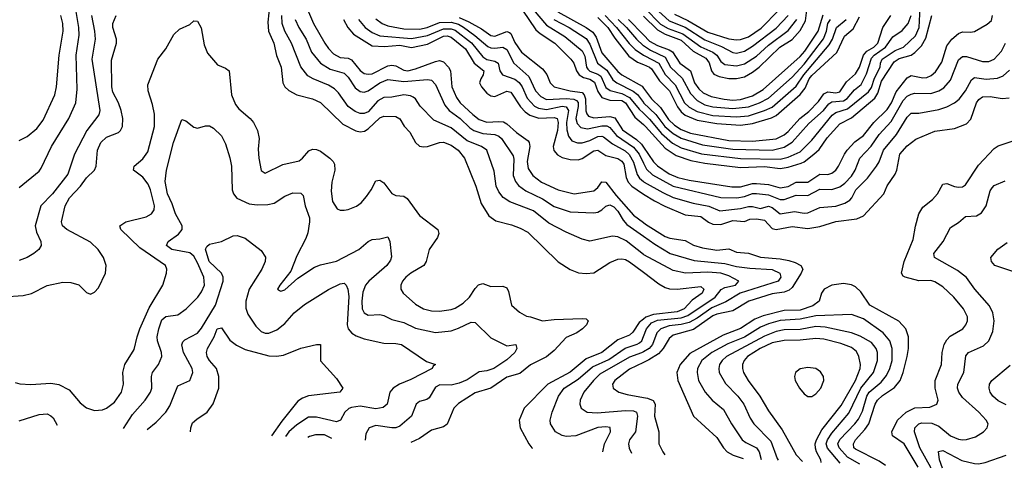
# Model space of a CAD drawing. Header units: inches. Extents: x 501365 to 657855, y 482276 to 547543.
# Tile 76 of 256: x 546852 to 551821, y 485627 to 487889. Entities that reach past the tile are written whole.
import ezdxf

# ---------------------------------------------------------------- set-up
doc = ezdxf.new("R2010")
doc.units = ezdxf.units.IN
doc.header["$MEASUREMENT"] = 0
doc.layers.add('A5448', color=7, linetype='Continuous')
doc.layers.add('A5458', color=7, linetype='Continuous')

msp = doc.modelspace()

# ---------------------------------------------------------------- linework, layer by layer
at = {"layer": 'A5448', "color": 5}
for points, elevation in [([(546850, 487042.4), (546950, 487125.5), (546960.6, 487139.4), (547012.6, 487250), (547100.8, 487390), (547135.3, 487470), (547142.3, 487537.7), (547137.3, 487710), (547152.2, 487810), (547151.1, 487850), (547137, 487930)], 2060), ([(548113.8, 487970), (548104.2, 487875.8), (548106.9, 487830), (548134.9, 487770), (548148, 487708), (548171.6, 487650), (548180.7, 487570), (548190.2, 487550), (548210.8, 487530.8), (548250, 487509.4), (548329.6, 487489.6), (548370, 487471.5), (548482.4, 487362.4), (548548.7, 487328.7), (548570, 487323.7), (548592.9, 487327.1), (548610, 487337.5), (548670, 487394.4), (548690, 487402.9), (548750, 487401), (548770, 487388.3), (548792.6, 487352.6), (548821, 487321), (548848.7, 487268.7), (548870, 487250.8), (548890, 487247), (548910, 487249.7), (548970, 487269.6), (548990, 487270.6), (549030, 487255.8), (549064.1, 487230), (549095.9, 487190), (549153.8, 487050), (549181.5, 486961.5), (549220.3, 486900.3), (549255.1, 486875.1), (549334.6, 486854.6), (549378.2, 486838.2), (549416.7, 486816.7), (549570, 486667.9), (549630, 486629.1), (549672.6, 486612.6), (549710, 486608.8), (549750, 486611.8), (549830, 486664), (549870, 486680.7), (549890, 486683.5), (549910, 486679.4), (549930, 486667.6), (550000, 486614.8)], 2020), ([(548310, 487928.9), (548335, 487870), (548392.2, 487770), (548410, 487743.1), (548436.1, 487716.1), (548470, 487698.2), (548510, 487693.9), (548526.3, 487686.3), (548570, 487632), (548590, 487617.7), (548610, 487613.3), (548630, 487616.4), (548710, 487656.4), (548730, 487659.6), (548750, 487655.4), (548790, 487633.5), (548810, 487631.2), (548850, 487640.5), (548950, 487678.6), (548970, 487683), (548990, 487676), (549015.5, 487650), (549026, 487630), (549032.4, 487550), (549055.6, 487495.6), (549075.4, 487470), (549138.3, 487410), (549170, 487385.2), (549210, 487371.3), (549270, 487375.8), (549293.1, 487373.1), (549310, 487364.1), (549359.3, 487319.3), (549418.1, 487278.1), (549423.6, 487270), (549425.8, 487250), (549412.9, 487172.9), (549418.1, 487138.1), (549442.3, 487102.3), (549486, 487070), (549570, 487030.1), (549650, 487011), (549750, 487025.2), (549770, 487042.1), (549790, 487071.5), (549810, 487069.1), (549861.7, 487001.7), (549950, 486902.5), (550000, 486865.6)], 2080), ([(549390, 487937.5), (549457.3, 487837.3), (549478.3, 487818.3), (549553.3, 487770), (549633.1, 487690), (549648.7, 487668.7), (549662.2, 487630), (549675.5, 487610), (549697.4, 487597.4), (549730, 487588.3), (549753.5, 487573.5), (549770, 487526.1), (549790, 487496.6), (549830, 487482.9), (549890, 487480.6), (549909.4, 487469.4), (549956.7, 487396.7), (550000, 487360)], 2220), ([(549413.9, 487973.9), (549510, 487860.4), (549603.6, 487803.6), (549690, 487731), (549704.1, 487704.1), (549712.8, 487650), (549719.1, 487639.1), (549728.8, 487628.8), (549770, 487613.8), (549783.9, 487603.9), (549810, 487547.3), (549832, 487532), (549890, 487517.2), (549930, 487496.6), (549977.8, 487437.8), (550000, 487416.6)], 2240), ([(549567.5, 487927.5), (549711.3, 487850), (549745.1, 487825.1), (549761.2, 487801.2), (549790, 487722.2), (549870, 487626.8), (549890, 487610.1), (549992.9, 487552.9), (550000, 487543.4)], 2280), ([(546770, 486491.5), (546870, 486497.6), (546911.6, 486508.4), (546990, 486549.1), (547070, 486564.9), (547110, 486563.9), (547150, 486551.3), (547190, 486513), (547210, 486504.4), (547230, 486514), (547250, 486536.4), (547285.4, 486610), (547288.5, 486650), (547275.5, 486690), (547247.9, 486730), (547210, 486766.9), (547090.7, 486830.7), (547067.5, 486850), (547063.2, 486870), (547081.9, 486950), (547103.5, 486990), (547159.2, 487050), (547190, 487091), (547230.4, 487129.6), (547237.3, 487150), (547244, 487230), (547260.9, 487270), (547290, 487296.8), (547350, 487319.5), (547361.6, 487330), (547370.9, 487350), (547372.6, 487390), (547364.3, 487430), (547349.9, 487470), (547322.6, 487522.6), (547316.2, 487550), (547315.1, 487684.9), (547341.4, 487770), (547340.2, 487790), (547322, 487850), (547322.8, 487870), (547339.4, 487910)], 2020), ([(546830, 486059), (546852.2, 486052.2), (546908.3, 486048.3), (547010, 486056), (547050, 486048.6), (547101.8, 486021.8), (547157.1, 485957.1), (547190, 485931.5), (547230, 485918.5), (547270, 485921.3), (547290, 485929.1), (547330, 485960.7), (547366.5, 486010), (547375.6, 486050), (547372.3, 486110), (547383, 486150), (547430, 486225.7), (547444.2, 486290), (547458.7, 486330), (547505.1, 486434.9), (547574.2, 486550), (547593.3, 486610), (547594.6, 486630), (547588.6, 486650), (547458.6, 486738.6), (547362.9, 486830), (547356.9, 486850), (547387, 486870), (547490, 486894.2), (547517.4, 486910), (547530.7, 486930), (547531.7, 486950), (547512.2, 487030), (547500.1, 487060.1), (547474.3, 487094.3), (547425.6, 487130), (547429.8, 487150), (547472.7, 487187.3), (547498.1, 487221.9), (547532.7, 487350), (547532.2, 487412.2), (547521.8, 487461.8), (547499.9, 487530), (547499.4, 487560.6), (547548.8, 487690), (547590, 487742), (547630, 487814.4), (547658.8, 487841.2), (547710, 487864.6), (547730, 487883), (547750, 487881.6), (547767.8, 487847.8), (547782.7, 487762.7), (547800.3, 487720.3), (547850, 487660.5), (547890, 487644.6), (547909.2, 487630), (547920.9, 487510), (547940.3, 487460.3), (547958.4, 487438.4), (548015, 487390), (548031.5, 487370), (548052.8, 487330), (548059.8, 487290), (548056.2, 487236.2), (548059.2, 487190), (548070, 487127.7), (548090, 487114.9), (548180.7, 487159.3), (548262.4, 487177.6), (548279.8, 487190), (548311.8, 487228.2), (548330, 487236.6), (548350, 487234.6), (548370, 487225), (548417.1, 487190), (548433.9, 487173.9), (548440.6, 487160.6), (548442.7, 487130), (548427.6, 487070), (548423.3, 487023.3), (548431.4, 486971.4), (548454.9, 486934.9), (548470, 486927.9), (548490, 486927.5), (548510, 486930.8), (548551.5, 486948.5), (548574.5, 486965.5), (548603, 486997), (548626.3, 487030), (548650, 487076), (548670, 487078.8), (548690, 487066.4), (548730, 487012.4), (548750, 487002.9), (548790, 486998.6), (548807.8, 486987.8), (548870, 486900.8), (548962.3, 486830), (548967.2, 486810), (548960.5, 486790), (548918.8, 486730), (548903.1, 486670), (548891.6, 486650), (548825.2, 486610), (548800.7, 486590), (548784.5, 486570), (548775.8, 486550), (548775.6, 486530), (548787.4, 486510), (548850, 486454), (548890, 486431), (548930, 486420.5), (548970, 486419.5), (549030, 486426.6), (549050, 486433.3), (549090, 486459.8), (549122.1, 486490), (549150, 486533), (549168.1, 486551.9), (549190, 486557.8), (549230, 486542.8), (549290, 486545.8), (549310, 486536), (549318.1, 486518.1), (549334, 486450), (549373.5, 486413.5), (549410, 486393.2), (549430, 486390.8), (549490, 486370.8), (549550, 486377.6), (549690, 486381.5), (549710, 486379.6), (549721.1, 486370), (549712.3, 486350), (549692.4, 486330), (549664.2, 486310), (549610, 486286.6), (549550, 486221.2), (549510, 486187.8), (549430, 486148.2), (549375.5, 486104.5), (549310, 486085.5), (549230, 486030.4), (549150, 486006.7), (549066.3, 485953.7), (549043.2, 485930), (549010, 485848.7), (548990, 485836.5), (548930, 485819.1), (548870, 485777.2), (548825.1, 485757)], 1980), ([(547214.8, 487910), (547229.9, 487830), (547232.7, 487790), (547216.7, 487690), (547257, 487430), (547251.4, 487408.6), (547191.6, 487330), (547127.9, 487210), (547094.4, 487110), (547017.8, 487010), (546959, 486950), (546929.8, 486850), (546937.2, 486817.2), (546958.7, 486770), (546960.4, 486750), (546948.2, 486730), (546923, 486710), (546890, 486690.2), (546850, 486674.7)], 2040), ([(546850, 487280.2), (546890, 487299.7), (546939.3, 487340.7), (546970, 487381.2), (547029.3, 487510), (547037.8, 487550), (547051.7, 487710), (547071.6, 487830), (547070.3, 487870), (547060.4, 487910)], 2080), ([(550000, 486704.2), (549912.9, 486772.9), (549870, 486794.3), (549843.5, 486796.5), (549730, 486771.3), (549690, 486782), (549610, 486817.9), (549522.7, 486862.7), (549445.2, 486925.2), (549326.3, 486970), (549291.4, 486991.4), (549270, 487020.2), (549256.9, 487050), (549245.7, 487125.7), (549209.4, 487230), (549182.8, 487250), (549110, 487277.7), (549030, 487343.3), (548941.3, 487381.3), (548872.6, 487452.6), (548849.6, 487489.6), (548838.5, 487498.5), (548824.8, 487504.8), (548790, 487509.6), (548730, 487497.3), (548690, 487497.1), (548660.1, 487479.9), (548610, 487424.4), (548590, 487415.7), (548570, 487415.3), (548544.9, 487424.9), (548510, 487451.5), (548460.7, 487520.7), (548440.2, 487540.2), (548410, 487558), (548332.2, 487590), (548306.2, 487606.2), (548271.1, 487651.1), (548224.4, 487770), (548190.5, 487830), (548176.4, 487870), (548174.4, 487910)], 2040), ([(548241.9, 487890), (548260.3, 487850), (548298.4, 487790), (548324.4, 487724.4), (548369.2, 487669.2), (548418.7, 487638.7), (548490, 487619.1), (548510, 487599.1), (548545.4, 487545.4), (548570, 487526.9), (548590, 487524), (548610, 487529.6), (548670, 487570.1), (548710, 487586.5), (548790, 487576.7), (548910, 487587.7), (548930, 487583.2), (548950, 487561.3), (548997, 487457), (549019, 487430), (549075.3, 487390), (549123.6, 487343.6), (549144.6, 487330), (549190, 487314.9), (549250, 487309.2), (549270, 487302.1), (549283.3, 487290), (549342.4, 487202.4), (549346, 487186), (549342.6, 487102.6), (549353.3, 487073.3), (549370, 487052.8), (549406.2, 487026.2), (549490, 486985.4), (549550, 486946.4), (549630, 486919.4), (549750, 486914.8), (549770, 486918.6), (549790, 486929.5), (549810, 486948.7), (549830, 486955.5), (549850, 486944.4), (549870, 486922.7), (549897.7, 486877.7), (549916.7, 486856.7), (550000, 486797.3)], 2060), ([(548486.4, 487890), (548508.6, 487848.6), (548535.9, 487815.9), (548630, 487756.6), (548693, 487753), (548770, 487759.4), (548830, 487748), (548910, 487766.1), (548990, 487804.8), (549010, 487807.2), (549030, 487801.2), (549101.7, 487741.7), (549144.7, 487670), (549194, 487630), (549191.2, 487610), (549178.3, 487590), (549173, 487570), (549182.3, 487550), (549210, 487517.9), (549230, 487504.5), (549250, 487501.8), (549310, 487527.5), (549330, 487523.4), (549379.1, 487450), (549403.4, 487423.4), (549426.7, 487406.7), (549472.4, 487392.4), (549550, 487396.1), (549564.1, 487390), (549569.8, 487369.8), (549565.7, 487330), (549544.9, 487250), (549548.3, 487228.3), (549566.7, 487206.7), (549590, 487194.5), (549630, 487183.7), (549670, 487182.7), (549690, 487188.8), (549750, 487226.7), (549770, 487230.1), (549810, 487204.3), (549870, 487189.1), (549890, 487176), (549900.3, 487160.3), (549913.3, 487093.3), (549923.2, 487070), (549940.3, 487050), (549967.3, 487030), (550000, 487009.5)], 2120), ([(548562.3, 487890), (548595, 487850), (548630, 487824.5), (548670, 487807.5), (548830, 487794.5), (548910, 487809.4), (548990, 487842.8), (549030, 487842.6), (549050, 487835.1), (549132, 487772), (549190, 487701.3), (549210, 487688.6), (549250, 487680.1), (549265.8, 487670), (549274.4, 487630), (549289.1, 487610), (549350, 487588.1), (549372, 487572), (549387.6, 487550), (549412.2, 487492.2), (549450, 487452.4), (549470, 487443.2), (549510, 487435.3), (549590, 487451.9), (549610, 487449.2), (549621.3, 487430), (549611.2, 487370), (549613.1, 487333.1), (549621.4, 487301.4), (549638, 487278), (549667.2, 487267.2), (549690, 487267.9), (549730, 487279.2), (549770, 487299.2), (549790, 487301.4), (549798, 487298), (549843, 487263), (549907.4, 487227.4), (549928.3, 487208.3), (549949.6, 487170), (549967.4, 487107.4), (549979.5, 487090), (550000, 487073.4)], 2140), ([(548650, 487893.6), (548681.4, 487870), (548710, 487857), (548790, 487843.1), (548870, 487841.4), (548907.9, 487850), (548970, 487875.2), (549030, 487876.9), (549065.6, 487865.6), (549091.1, 487851.1), (549149.3, 487809.3), (549213.9, 487753.9), (549230, 487746.3), (549250, 487744.8), (549290.9, 487750.9), (549310, 487738.1), (549345.3, 487670), (549421.6, 487601.6), (549455.2, 487530), (549481.5, 487501.5), (549510, 487486.9), (549610, 487491.2), (549648.7, 487488.7), (549661.5, 487481.5), (549670.7, 487470.7), (549671, 487451), (549658.6, 487390), (549665, 487365), (549684.5, 487344.5), (549717.9, 487337.9), (549790, 487354.2), (549814.2, 487354.2), (549830, 487344.8), (549864.4, 487304.4), (549950, 487246.6), (549978.1, 487210), (550000, 487165.6)], 2160), ([(549070, 487899), (549118.1, 487878.1), (549182.3, 487842.3), (549230, 487809.1), (549250, 487805.8), (549310, 487828.9), (549323.5, 487823.5), (549330, 487818.4), (549350, 487773.1), (549384.7, 487724.7), (549490, 487640.6), (549511.5, 487611.5), (549529.8, 487569.8), (549548.7, 487550), (549629.7, 487529.7), (549690, 487521.5), (549699.9, 487510), (549706.9, 487490), (549708.4, 487428.4), (549713.3, 487413.3), (549722.9, 487402.9), (549750, 487394.5), (549830, 487400.3), (549854.6, 487394.6), (549893.8, 487333.7), (549964.6, 487284.6), (549990, 487260.3), (550000, 487245.8)], 2180), ([(549547.6, 487890), (549624.6, 487850), (549710, 487793.5), (549730, 487765.1), (549768.4, 487670), (549814.2, 487634.2), (549845.5, 487585.5), (549866.1, 487570), (549948.3, 487528.3), (549970, 487511.9), (550000, 487470.3)], 2260), ([(549770, 487899.5), (549820.4, 487850), (549855.2, 487795.2), (549925.5, 487705.5), (549970, 487674.2), (550000, 487662)], 2320), ([(549805.8, 487910), (549864.4, 487850), (549927.8, 487767.8), (549958.7, 487738.7), (550000, 487710)], 2340), ([(549872.9, 487890), (549914.4, 487850), (549964.5, 487790), (549999.1, 487759.1), (550000, 487758.6)], 2360), ([(549924.7, 487890), (550000, 487811.7)], 2380), ([(547375.9, 485827.4), (547421.4, 485898.6), (547484.5, 485970), (547512, 486010), (547518.4, 486030), (547516.5, 486090), (547521.6, 486110), (547553.2, 486150), (547569.1, 486190), (547567.8, 486210), (547547.3, 486270), (547546.2, 486290), (547553.5, 486330), (547570, 486375.2), (547590, 486392.6), (547650, 486400.9), (547692.8, 486430), (547750.7, 486489.3), (547770, 486516.9), (547784.1, 486550), (547781.7, 486590), (547750, 486662), (547730, 486696.1), (547710, 486713.9), (547620.4, 486730), (547593.5, 486750), (547602, 486770), (547652.9, 486807.1), (547671.8, 486830), (547671.5, 486850), (547637.9, 486910), (547620.9, 486960.9), (547597.9, 487010), (547586.9, 487073.1), (547592.3, 487130), (547627.8, 487270), (547670, 487386), (547690, 487378), (547730, 487346), (547750, 487341.6), (547790, 487353.4), (547810, 487354), (547830, 487342), (547870, 487302.8), (547890, 487262.8), (547912.7, 487192.7), (547921.7, 487150), (547925.1, 487030), (547931.6, 487010), (547948.5, 486988.5), (548010, 486959.9), (548050, 486955.3), (548103.6, 486956.4), (548136.8, 486963.2), (548190, 486998.2), (548230, 487015.6), (548270, 487014), (548282.4, 487002.4), (548293.5, 486950), (548313.8, 486890), (548314.8, 486870), (548305.8, 486814.2), (548295.4, 486784.6), (548250, 486698.4), (548220, 486620), (548164.2, 486550), (548153.4, 486530), (548162.3, 486522.3), (548170, 486519.5), (548190, 486526.3), (548255.2, 486584.8), (548339.7, 486640.3), (548370, 486652.3), (548450, 486671.8), (548563.5, 486730), (548610, 486770.2), (548630, 486780.9), (548670, 486783.1), (548710, 486793.4), (548720.7, 486770), (548727.9, 486692.1), (548724, 486676), (548704.7, 486650), (548614, 486570), (548597.2, 486550), (548584.5, 486515.5), (548578.3, 486470), (548580.1, 486430), (548590.1, 486410.1), (548610, 486399.4), (548670, 486401.7), (548690, 486397.7), (548730, 486377.1), (548790, 486361.2), (548850, 486332.4), (548950, 486311.9), (549030, 486319.9), (549067.2, 486332.8), (549130, 486363.6), (549150, 486362.6), (549230, 486284.4), (549310, 486244.7), (549356.3, 486250), (549360.9, 486230), (549350.2, 486210), (549310, 486174), (549244, 486130), (549210, 486118.1), (549170, 486113.6), (549110, 486072.5), (549070, 486055.1), (549030, 486046.4), (548972.7, 486047.3), (548950, 486036.2), (548918.1, 485981.9), (548906.3, 485973.7), (548870, 485962.9), (548853.6, 485950), (548829.3, 485890), (548770, 485839.6), (548750, 485830.4), (548730, 485830.4), (548650, 485842.8), (548615.6, 485830), (548599.5, 485800.5), (548594.8, 485768.2)], 1960), ([(547495, 485821.6), (547540.2, 485859.8), (547589.9, 485910.1), (547610, 485941.7), (547650, 486042.4), (547710.9, 486070), (547725, 486110), (547723.2, 486130), (547679.1, 486210), (547670.6, 486249.4), (547675.5, 486264.5), (547685.2, 486274.8), (547750, 486307.3), (547770, 486333.8), (547840.6, 486450), (547878.9, 486570), (547878.3, 486590), (547869.9, 486610), (547808.7, 486670), (547790, 486731.3), (547795.6, 486744.4), (547810, 486756.3), (547870, 486770.6), (547930, 486798), (547950, 486800.5), (547990, 486787.3), (548070, 486724.9), (548091.7, 486691.7), (548090.3, 486670), (548074.5, 486630), (548010.1, 486529.9), (547992.6, 486470), (547994, 486434), (548003.7, 486403.7), (548042.9, 486342.9), (548070, 486315.9), (548090, 486308.7), (548110, 486308.8), (548150, 486325.6), (548190, 486357.2), (548236.6, 486410), (548290, 486452.4), (548410, 486528.7), (548470, 486557.5), (548490, 486559.3), (548500.2, 486550), (548508.8, 486530), (548513, 486493), (548503.9, 486350), (548510.4, 486330.4), (548528.6, 486308.6), (548550, 486294.6), (548590, 486278.9), (548690, 486258), (548750, 486255.7), (548779.3, 486250), (548905.2, 486165.2), (548950.4, 486150), (548938.8, 486141.2), (548934, 486130), (548825.7, 486074.3), (548768.2, 486050), (548737.5, 486030), (548720.1, 486010), (548706, 485950), (548686.9, 485933.1), (548650, 485927.2), (548570, 485939.4), (548526.5, 485933.5), (548512.4, 485927.6), (548493.4, 485910), (548471.4, 485868.6), (548450, 485861), (548350, 485883.9), (548310, 485884.2), (548250, 485846.5), (548210, 485810), (548192.6, 485787.7)], 1940), ([(550000, 486379.3), (549978.5, 486361.5), (549946.7, 486313.3), (549930, 486298), (549870, 486274.5), (549790.2, 486209.8), (549710, 486178.9), (549630, 486111.5), (549517.8, 486050), (549398, 485930), (549372.4, 485870), (549378.3, 485830), (549420.8, 485750), (549436, 485730), (549440.3, 485727.1)], 2020), ([(547713.7, 485811), (547716.2, 485830), (547724.8, 485855.2), (547745.4, 485874.6), (547797.6, 485910), (547827.8, 485952.2), (547856.5, 486030), (547856.6, 486090), (547844.5, 486130), (547810, 486170.5), (547798.3, 486190), (547795.1, 486210), (547800.1, 486230), (547833.7, 486290), (547848.6, 486330), (547870, 486334.3), (547912.2, 486272.2), (547946.8, 486246.8), (547990, 486226), (548110, 486193.4), (548148.6, 486191.4), (548183.4, 486196.6), (548270, 486232.9), (548350, 486250.3), (548370.3, 486250.3), (548369.2, 486169.2), (548450, 486079.1), (548482, 486030), (548467.3, 486010), (548310, 485991.6), (548279.1, 485980.9), (548255.7, 485964.3), (548175, 485865), (548123.6, 485791)], 1920), ([(549794.3, 485709.9), (549802.7, 485750), (549832.9, 485810), (549832.6, 485832.6), (549810, 485835.9), (549770, 485832.2), (549658, 485790), (549610, 485787.5), (549590, 485791.6), (549556.1, 485810), (549530.2, 485850), (549528.4, 485870), (549538.3, 485910), (549570.6, 485990), (549600.1, 486030), (549670, 486075.4), (549741.9, 486138.1), (549824.4, 486175.6), (549907.4, 486232.6), (549968.3, 486251.7), (549980.6, 486259.4), (549992.4, 486270), (550000, 486290.6)], 2040), ([(550000, 486214.6), (549990, 486208.6), (549930, 486187.3), (549779.3, 486100.7), (549747.2, 486070), (549699.2, 486010), (549680.9, 485970), (549679.3, 485950), (549686.2, 485930), (549716.3, 485910), (549766.9, 485906.9), (549910, 485918.6), (549950, 485916.5), (549964.9, 485910), (549969, 485890), (549959.8, 485810), (549929.3, 485770), (549923.8, 485750), (549927.6, 485727.6), (549938.9, 485702.9)], 2060), ([(550000, 486159.7), (549930, 486126.2), (549855.4, 486070), (549842.9, 486050), (549846.7, 486030), (549875.3, 486010), (549918, 485998), (550000, 485984.3)], 2080), ([(546850, 485865.8), (546950, 485897.8), (546990, 485900.7), (547010, 485891.3), (547020.5, 485880.5), (547041.5, 485843.6)], 1960), ([(548427.3, 485776.3), (548390, 485795.6), (548344.1, 485795.9), (548313.9, 485786.1), (548306.8, 485782.2)], 1960)]:
    msp.add_lwpolyline(points, dxfattribs=dict(at, elevation=elevation))
at = {"layer": 'A5458', "color": 5}
for points, elevation in [([(550000, 487416.6), (550030, 487387.8), (550090, 487314.9), (550145.7, 487265.7), (550190, 487243.2), (550292.8, 487212.8), (550490, 487189.4), (550690, 487185), (550730, 487195), (550790, 487221.9), (550850, 487281.3), (550952.4, 487407.6), (550970, 487420.1), (551030, 487438.8), (551135.8, 487524.2), (551150, 487546.9), (551165.5, 487594.5), (551194.8, 487650), (551196.2, 487670), (551205.1, 487690), (551270, 487734), (551311.9, 487750), (551373, 487807), (551391.9, 487850), (551396.5, 487950)], 2240), ([(550000, 487907.1), (550070, 487837.3), (550110, 487815.7), (550190, 487784.7), (550250.2, 487730.2), (550314.4, 487694.4), (550331.4, 487671.4), (550342.5, 487630), (550354.6, 487614.6), (550381.4, 487601.4), (550430, 487592.5), (550470, 487592.2), (550510, 487601), (550550, 487623.3), (550583.1, 487650), (550688.5, 487750), (550750, 487788), (550790, 487834.3), (550817.1, 487882.9), (550825.8, 487950)], 2420), ([(550006.1, 487946.1), (550086.5, 487866.5), (550124.8, 487844.8), (550198.1, 487818.1), (550290, 487751.9), (550350, 487725.7), (550370.8, 487710), (550390, 487678.3), (550410, 487662.1), (550470, 487655.3), (550510, 487666.3), (550570, 487705), (550630, 487759.6), (550730, 487834.3), (550774.2, 487890)], 2440), ([(550041.6, 487961.6), (550130, 487882.8), (550210, 487850.6), (550310, 487786.9), (550393.7, 487753.7), (550450, 487723.8), (550470, 487720.7), (550510, 487729.7), (550550, 487754.5), (550670, 487845.2), (550730.5, 487910)], 2460), ([(550156.8, 487916.8), (550224.2, 487884.2), (550325, 487825), (550430, 487791.8), (550470, 487786.3), (550490, 487788.2), (550530, 487802.4), (550594, 487846), (550683.4, 487936.6)], 2480), ([(550000, 487811.7), (550030, 487780.5), (550070, 487757.8), (550130, 487736.4), (550146.1, 487726.1), (550182.9, 487670), (550236.5, 487630), (550258.1, 487570), (550279.5, 487539.5), (550300.5, 487520.5), (550340.7, 487500.7), (550407.1, 487487.1), (550450, 487483.1), (550490, 487486.2), (550550, 487505.1), (550604.1, 487535.9), (550790, 487703.8), (550814.3, 487730), (550881.9, 487830), (550906.2, 487913.8)], 2380), ([(550000, 487543.4), (550039.6, 487490), (550085.7, 487445.7), (550125.8, 487385.8), (550156.8, 487356.8), (550190, 487335), (550236.4, 487316.4), (550430, 487278.9), (550550, 487276.4), (550670, 487287.3), (550710, 487307.6), (550730, 487324.6), (550789.6, 487390), (550834, 487426), (550883.7, 487476.3), (550910, 487515.5), (550930, 487525.6), (550970, 487519.1), (550990, 487524.4), (551024.1, 487575.9), (551070, 487615.3), (551090.5, 487649.5), (551110.5, 487710), (551127.2, 487730), (551162.2, 487750), (551182.4, 487770), (551207.2, 487850), (551247.4, 487910)], 2280), ([(550000, 487360), (550010.8, 487350.8), (550110, 487240.8), (550164.6, 487204.6), (550238.8, 487178.8), (550310, 487164.5), (550490, 487144), (550610, 487148.2), (550690, 487137.8), (550730, 487144.4), (550794.8, 487165.2), (550810, 487172), (550859.5, 487210), (550885.9, 487234.1), (550927.3, 487292.7), (550990, 487362.9), (551050, 487394.1), (551167.3, 487492.7), (551182.6, 487517.4), (551201.7, 487578.3), (551264.3, 487675.7), (551290, 487693.4), (551350.5, 487710), (551370, 487722.8), (551403.3, 487756.7), (551424.9, 487795.1), (551454.7, 487910)], 2220), ([(550000, 487245.8), (550051.3, 487171.2), (550070, 487151.1), (550130, 487111.5), (550173.5, 487093.5), (550230, 487079.8), (550446.1, 487046.1), (550490, 487045.5), (550550, 487062.8), (550570, 487063.4), (550630, 487058.4), (550690, 487040.4), (550730, 487047.6), (550770, 487069.5), (550830, 487069.8), (550890, 487109.7), (550930, 487108.6), (550950, 487114.5), (550970, 487130.6), (550984.7, 487150), (551013.7, 487210), (551028.4, 487230), (551066.7, 487273.3), (551110, 487303.9), (551161.9, 487370), (551230, 487435.7), (551250.8, 487469.2), (551274.9, 487525.1), (551330, 487596.1), (551350, 487606.9), (551410, 487595.2), (551430, 487597.7), (551452.4, 487607.6), (551473.8, 487626.2), (551504.8, 487675.2), (551530, 487757.5), (551555.4, 487790), (551590, 487818.8), (551610, 487827.4), (551650, 487825), (551670.6, 487829.4), (551734.4, 487865.6), (551755.5, 487884.5), (551760.8, 487910)], 2180), ([(550000, 487470.3), (550000.2, 487470), (550062.4, 487410), (550106.9, 487350), (550150, 487314.7), (550190, 487290.7), (550298, 487258), (550450, 487235.9), (550650, 487230.6), (550710, 487246.7), (550750, 487271.6), (550835.1, 487364.9), (550908.6, 487431.4), (550936, 487464), (550950, 487473.7), (551010, 487478.9), (551028.1, 487491.9), (551065, 487535), (551097.7, 487562.3), (551125.1, 487614.9), (551150, 487694.3), (551163.4, 487710), (551220.7, 487750), (551258.3, 487801.7), (551305.5, 487834.5), (551335.4, 487870), (551350.2, 487909.8)], 2260), ([(550000, 487662), (550029.6, 487650), (550040.7, 487640.7), (550080.5, 487580.5), (550130.6, 487530), (550171, 487450), (550190, 487423.9), (550210, 487407.1), (550270, 487381.2), (550370, 487364.4), (550490, 487357.6), (550550, 487364.7), (550646.5, 487393.5), (550670, 487405.3), (550790, 487511.6), (550816.5, 487543.5), (550836.4, 487590), (550850, 487607), (550976.1, 487723.9), (551015, 487805), (551058.1, 487841.9), (551090, 487902.4)], 2320), ([(550000, 487758.6), (550034.7, 487734.7), (550110, 487699.2), (550136.8, 487650), (550194.6, 487594.6), (550236.4, 487516.4), (550270, 487480.4), (550310, 487459.1), (550350, 487449.6), (550450, 487441), (550530, 487448.7), (550585.4, 487470), (550630, 487493.3), (550750, 487599), (550810, 487664.1), (550907.6, 487792.4), (550924.2, 487830), (550930.4, 487870), (550943.9, 487890)], 2360), ([(550000, 487710), (550005.9, 487705.9), (550077.2, 487670), (550110, 487611.5), (550160.2, 487560.2), (550207.4, 487470), (550230, 487446.9), (550270, 487426.1), (550350, 487406), (550470, 487399.1), (550530, 487404.7), (550610, 487430), (550650, 487447.7), (550770, 487553.6), (550809.5, 487610), (550937.3, 487762.7), (550953.4, 487790), (550974.3, 487850), (551023.2, 487890)], 2340), ([(550000, 487165.6), (550015, 487135), (550045.8, 487105.8), (550150, 487048.7), (550390, 486992.3), (550470.2, 486989.8), (550510, 486997.3), (550550, 487011.9), (550570, 487011.5), (550630, 487005.2), (550690, 486982.3), (550710, 486981.8), (550770, 487004.5), (550830, 487002.2), (550890, 487033.3), (550950, 487031.7), (550990, 487045.5), (551015.9, 487064.1), (551050, 487098.9), (551068.2, 487130), (551092.3, 487190), (551148.5, 487251.5), (551190, 487309.1), (551250, 487376.1), (551310, 487480.6), (551330, 487502.4), (551350, 487513.9), (551370, 487518.7), (551450, 487516.9), (551489.8, 487530), (551514.9, 487545.1), (551550, 487583.2), (551590, 487685.8), (551610, 487703.7), (551630, 487703.4), (551710, 487677.1), (551741.9, 487678.1), (551770, 487690.1), (551805.8, 487730), (551826.2, 487770)], 2160), ([(550000, 487073.4), (550004.2, 487070), (550097, 487017), (550150, 486992.7), (550250, 486962.8), (550329.1, 486949.1), (550385.6, 486925.6), (550490, 486936.1), (550530, 486946.9), (550550, 486947.5), (550590, 486937.3), (550630, 486948.7), (550650, 486941.7), (550690, 486910.5), (550761.9, 486921.9), (550810, 486913.3), (550830, 486915.2), (550890, 486942.2), (550970, 486948.4), (551015.8, 486964.2), (551040.9, 486979.1), (551051.3, 486990), (551071.7, 487030), (551130.4, 487089.6), (551176.1, 487150), (551188.9, 487171.1), (551210.8, 487230), (551277.1, 487310), (551330, 487396.6), (551350, 487416.8), (551390, 487417.8), (551490, 487436.6), (551530.7, 487449.3), (551570, 487469.5), (551592.4, 487487.6), (551624.6, 487530), (551655, 487585), (551670, 487597.7), (551730, 487589.6), (551785.8, 487594.2), (551814.7, 487605.3), (551846.2, 487633.8)], 2140), ([(550000, 487009.5), (550055, 486975), (550108, 486948), (550210, 486904.7), (550290, 486896.4), (550327.4, 486867.4), (550350, 486857.8), (550390, 486855.8), (550450, 486876.5), (550510, 486870.5), (550537.4, 486882.6), (550570, 486885), (550610, 486878.4), (550650, 486835.3), (550670, 486830.5), (550750, 486845.4), (550830, 486836.2), (550890, 486846.4), (550970, 486871.8), (551075.8, 486884.2), (551110, 486899.8), (551212.5, 487010), (551228.8, 487051.2), (551269.9, 487110), (551278.8, 487130), (551293.9, 487210), (551330, 487252.9), (551373.9, 487286.1), (551470, 487326.9), (551570, 487340.8), (551630, 487364.1), (551652.4, 487387.6), (551681, 487470), (551693, 487487), (551710, 487499), (551750, 487500.7), (551810, 487491.5), (551845.4, 487494.6)], 2120), ([(551386.4, 485632.6), (551314.7, 485750), (551256.1, 485790), (551252.6, 485810), (551281.9, 485870), (551324.7, 485910), (551370, 485930.8), (551445.7, 485934.3), (551480.4, 485950), (551487.4, 485970), (551472.1, 486030), (551471.4, 486068.6), (551503.8, 486150), (551507.9, 486210), (551517.8, 486250), (551530, 486274.3), (551547.7, 486292.3), (551610.8, 486330), (551627.2, 486350), (551635.2, 486370), (551635, 486390), (551614.6, 486430), (551565.7, 486490), (551510, 486542.3), (551470, 486567.4), (551450, 486573.4), (551390, 486571.6), (551319.7, 486590), (551310, 486595.8), (551301.4, 486610), (551314.9, 486670), (551360.3, 486779.7), (551372.4, 486847.6), (551389.9, 486910), (551410, 486942.7), (551458, 486982), (551483.5, 487010), (551510, 487059.3), (551530, 487063.5), (551570, 487047.1), (551590, 487043.9), (551610, 487045.8), (551624.4, 487055.6), (551690, 487155), (551770, 487239), (551790, 487252.1), (551870, 487279.7)], 2080), ([(551449.8, 485629.5), (551449.7, 485630), (551393.7, 485730), (551368.3, 485810), (551368.7, 485830), (551389.8, 485850), (551404.9, 485855.1), (551454.8, 485854.8), (551490, 485839.4), (551550, 485790.1), (551590, 485773.3), (551610, 485770.8), (551630, 485771.6), (551675.4, 485784.6), (551715.4, 485810), (551734, 485830), (551738.5, 485850), (551728.7, 485870), (551691.5, 485910), (551610, 485983), (551591, 486010), (551584.2, 486030), (551586.2, 486050), (551617.2, 486110), (551626.4, 486193.6), (551639.8, 486210), (551715.2, 486244.8), (551742.8, 486270), (551763.2, 486316.8), (551769.3, 486370), (551763.2, 486410), (551745.4, 486445.4), (551672.2, 486530), (551630, 486588.9), (551584.7, 486624.7), (551468.9, 486688.9), (551465, 486710), (551512.9, 486770), (551550, 486840.3), (551590, 486866.5), (551624.1, 486895.9), (551679.8, 486900.2), (551705.9, 486914.1), (551729.9, 486950), (551750, 487024.9), (551759.7, 487040.3), (551770, 487051.8), (551824.3, 487075.7)], 2060), ([(550000, 486865.6), (550010, 486858.2), (550110, 486795.5), (550132.4, 486787.6), (550210, 486774.5), (550252.3, 486752.3), (550298, 486738), (550370, 486726.1), (550430, 486733.3), (550470, 486716.4), (550530, 486711), (550590, 486690.5), (550690, 486682.4), (550733.9, 486673.9), (550764.9, 486664.9), (550793.4, 486650), (550803.5, 486630), (550795.7, 486610), (550750, 486539), (550735.7, 486524.3), (550710, 486515.1), (550650, 486505.7), (550531, 486469), (550450, 486421.2), (550370, 486403.3), (550350, 486394.8), (550253, 486327), (550150, 486298.3), (550130, 486281.6), (550099.2, 486230), (550075.8, 486204.2), (550027.2, 486172.8), (550000, 486159.7)], 2080), ([(550000, 486797.3), (550056.8, 486756.8), (550134.6, 486710), (550255, 486675), (550410, 486659.2), (550470, 486644.1), (550535.8, 486635.8), (550649.3, 486629.3), (550687.4, 486610), (550693.2, 486590), (550679.7, 486570), (550488.3, 486510), (550414.8, 486465.2), (550344.8, 486435.2), (550270, 486383.5), (550230, 486361.4), (550190, 486351), (550130, 486345.1), (550086.7, 486330), (550067.9, 486310), (550044.9, 486250), (550028.6, 486231.4), (550000, 486214.6)], 2060), ([(551910, 486604.2), (551773, 486650), (551755.8, 486670), (551752.8, 486690), (551787.9, 486732.1), (551835.6, 486764.4)], 2040), ([(550000, 486290.6), (550014.6, 486330), (550040.6, 486359.4), (550070, 486372.7), (550190, 486385.3), (550223.1, 486396.9), (550362.3, 486490), (550391.2, 486528.8), (550410, 486537.9), (550464.9, 486550), (550480.6, 486570), (550430, 486597.6), (550390.7, 486610.7), (550325.1, 486614.9), (550211.2, 486611.2), (550150, 486624.5), (550002.3, 486702.3), (550000, 486704.2)], 2040), ([(550000, 486614.8), (550076.9, 486556.9), (550110, 486537.9), (550131.8, 486531.8), (550170, 486530.5), (550290, 486542.5), (550304.1, 486530), (550296.2, 486510), (550244.8, 486475.2), (550205.4, 486430), (550170, 486416.1), (550050, 486402.1), (550011.3, 486388.7), (550000, 486379.3)], 2020), ([(551221.7, 485640.6), (551221.1, 485641.1), (551190, 485663.1), (551070, 485722.4), (551061.8, 485730), (551059, 485750), (551069.5, 485770), (551117.6, 485822.4), (551136.6, 485850), (551169.6, 485950), (551180.5, 485970), (551205.5, 485994.5), (551265.9, 486034.1), (551294.9, 486070), (551311.1, 486110), (551331.1, 486190), (551337.3, 486230), (551337.2, 486290), (551324.1, 486330), (551288.4, 486368.4), (551142.6, 486450), (551096.8, 486516.8), (551070, 486542.4), (551050, 486552.2), (551010, 486558.3), (550950, 486550.3), (550910.9, 486530), (550898.5, 486510), (550887.3, 486470), (550854.5, 486445.5), (550790, 486423.9), (550710, 486422), (550603.8, 486396.2), (550562.1, 486377.9), (550490, 486331.3), (550401.4, 486298.6), (550234.2, 486205.8), (550185, 486150), (550167.6, 486110), (550172.5, 486070), (550252.7, 485890), (550370, 485781.8), (550403.5, 485730), (550421.6, 485710), (550452.7, 485692.7), (550502.5, 485675.5)], 2120), ([(551091.7, 485646.9), (551030, 485683.4), (550988.1, 485730), (550980.9, 485750), (550990, 485771.4), (551066.9, 485850), (551085.4, 485874.6), (551104.8, 485915.2), (551126.8, 485990), (551138.6, 486010), (551199.1, 486060.9), (551225.8, 486094.2), (551243, 486130), (551254.3, 486170), (551255.6, 486230), (551243.6, 486270), (551210.2, 486310.2), (551110, 486380.6), (551050, 486401.7), (550870, 486395.3), (550790, 486377.8), (550690, 486371.4), (550630, 486355.8), (550590, 486337.8), (550510, 486288.2), (550426.4, 486253.6), (550344.7, 486210), (550294, 486170), (550272.7, 486130), (550270.1, 486109.9), (550277.5, 486070), (550311.2, 486011.2), (550346.8, 485970), (550403.2, 485923.2), (550443.6, 485850), (550498.1, 485770), (550515.9, 485755.9), (550570, 485730.1), (550584.4, 485710), (550594.5, 485671)], 2140), ([(550992.8, 485651.7), (550928.7, 485728.7), (550922.1, 485750), (550928.3, 485770), (550950, 485804), (551035.7, 485904.3), (551096, 486030), (551159.9, 486110), (551181.6, 486170), (551180.1, 486210), (551173.7, 486230), (551150, 486260.4), (551093.4, 486293.4), (551049.1, 486309.1), (550917.5, 486337.5), (550870, 486341), (550790, 486327.2), (550710, 486324.5), (550670, 486317.2), (550610, 486293.1), (550419.6, 486190), (550396.8, 486170), (550384, 486150), (550379.5, 486130), (550381.9, 486110), (550414.3, 486054.3), (550476.6, 485990), (550506.9, 485950), (550538.7, 485878.7), (550556.4, 485850), (550642.9, 485762.9), (550675.3, 485675.3), (550679.8, 485666.9)], 2160), ([(550870, 486281.5), (550790, 486272.4), (550710, 486270.8), (550650, 486258.4), (550588.6, 486230), (550525.5, 486190), (550507.4, 486170), (550499.3, 486150), (550498.9, 486130), (550504.8, 486110), (550528.4, 486070), (550586.5, 485990), (550630, 485917.1), (550699.8, 485819.8), (550770, 485693.8), (550802.6, 485660.9)], 2180), ([(550896, 485656.4), (550894.2, 485670), (550872.5, 485710), (550867.8, 485727.8), (550866.7, 485750), (550872.6, 485770), (550900.1, 485819.9), (550997.3, 485942.7), (551069.9, 486070), (551093.5, 486130), (551095, 486150), (551087.2, 486190), (551074.8, 486214.8), (551050, 486235), (550995.6, 486255.6), (550910, 486277.8), (550870, 486281.5)], 2180), ([(551830, 485945.9), (551790, 485966.6), (551762.8, 485990), (551748.7, 486010), (551744.2, 486030), (551746.8, 486050), (551757.4, 486070), (551850, 486146.5)], 2040), ([(550000, 485984.3), (550020.8, 485980.8), (550049, 485969), (550058.5, 485950), (550055.3, 485890), (550076.8, 485810), (550078.1, 485750), (550098.3, 485710), (550108.3, 485694.7)], 2080), ([(551509.4, 485626.6), (551493.7, 485670), (551488.2, 485711.8), (551510, 485716.8), (551605.7, 485665.7), (551669.9, 485650.1), (551690.9, 485649.1), (551724.8, 485655.2), (551830, 485692.7)], 2040)]:
    msp.add_lwpolyline(points, dxfattribs=dict(at, elevation=elevation))
at = {"layer": 'A5458', "color": 5, "elevation": 2220}
msp.add_lwpolyline([(550830, 486135.2), (550790, 486128.8), (550766.2, 486110), (550761.5, 486090), (550765.4, 486070), (550786.6, 486030), (550810, 486002.3), (550830, 485989.4), (550850, 485989.2), (550870, 486002), (550894.2, 486030), (550909.9, 486070), (550908.1, 486090), (550893.3, 486113.3), (550869.9, 486129.9)], close=True, dxfattribs=at)

doc.saveas('drawing.dxf')
